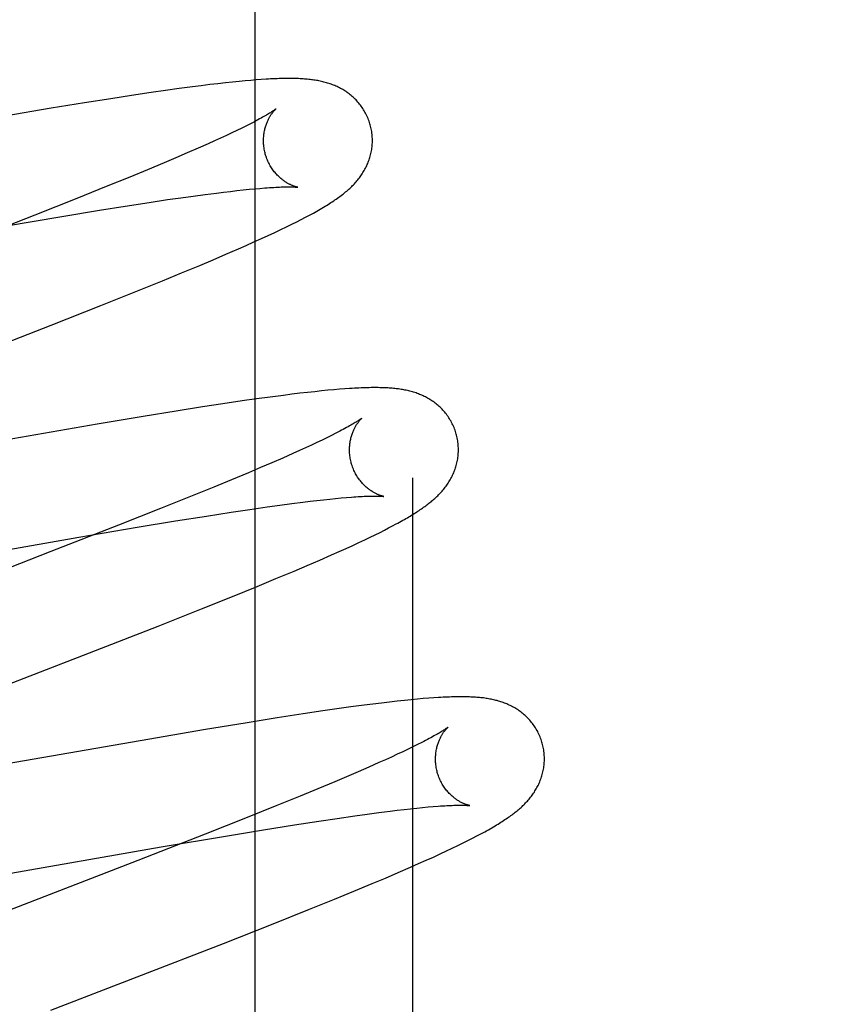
# Model space of a CAD drawing. Header units: inches. Extents: x 0 to 243, y 0 to 157.
# Tile 54 of 84: x 74.781 to 74.928, y 83.395 to 83.576. Entities that reach past the tile are written whole.
import ezdxf

# ---------------------------------------------------------------- set-up
doc = ezdxf.new("R2010")
doc.units = ezdxf.units.IN
doc.header["$LTSCALE"] = 13.348617
doc.header["$MEASUREMENT"] = 0
doc.linetypes.add('HIDDEN', pattern=[0.2, 0.1, -0.1])
doc.layers.add('DEFAULT_2', color=8, linetype='HIDDEN')
doc.layers.add('MAIN_OR_RIGHT_DOOR_ASSEMBLY', color=7, linetype='CONTINUOUS')

msp = doc.modelspace()

# ---------------------------------------------------------------- linework, layer by layer
at = {"layer": 'DEFAULT_2', "color": 8, "linetype": 'HIDDEN'}
for p, q in [((74.85282, 79.48694), (74.85282, 84.98744)), ((74.82309, 83.56455), (74.82204, 83.56446)), ((74.82408, 83.56463), (74.82309, 83.56455)), ((74.82501, 83.56469), (74.82408, 83.56463)), ((74.8074, 83.56268), (74.80478, 83.5623)), ((74.80994, 83.56303), (74.8074, 83.56268)), ((74.81238, 83.56336), (74.80994, 83.56303)), ((74.81399, 83.56356), (74.81238, 83.56336)), ((74.81555, 83.56376), (74.81399, 83.56356)), ((74.81704, 83.56393), (74.81555, 83.56376)), ((74.81843, 83.56409), (74.81704, 83.56393)), ((74.81972, 83.56423), (74.81843, 83.56409)), ((74.82092, 83.56435), (74.81972, 83.56423)), ((74.82204, 83.56446), (74.82092, 83.56435)), ((74.79741, 83.56118), (74.79253, 83.56041)), ((74.80117, 83.56176), (74.79741, 83.56118)), ((74.80478, 83.5623), (74.80117, 83.56176)), ((74.78643, 83.55941), (74.77791, 83.55798)), ((74.79253, 83.56041), (74.78643, 83.55941)), ((74.82144, 83.55578), (74.82055, 83.55535)), ((74.82227, 83.55619), (74.82144, 83.55578)), ((74.82303, 83.55658), (74.82227, 83.55619)), ((74.81754, 83.55393), (74.81642, 83.55342)), ((74.8186, 83.55442), (74.81754, 83.55393)), ((74.8196, 83.5549), (74.8186, 83.55442)), ((74.82055, 83.55535), (74.8196, 83.5549)), ((74.8134, 83.55207), (74.81143, 83.55121)), ((74.81525, 83.55289), (74.8134, 83.55207)), ((74.81642, 83.55342), (74.81525, 83.55289)), ((74.80935, 83.55032), (74.80716, 83.54939)), ((74.81143, 83.55121), (74.80935, 83.55032)), ((74.80716, 83.54939), (74.80409, 83.5481)), ((74.80085, 83.54676), (74.79656, 83.54502)), ((74.80409, 83.5481), (74.80085, 83.54676)), ((74.79656, 83.54502), (74.79112, 83.54283)), ((74.82277, 83.54453), (74.8238, 83.54463)), ((74.8238, 83.54463), (74.82477, 83.54471)), ((74.79112, 83.54283), (74.78341, 83.53978)), ((74.80781, 83.54263), (74.81021, 83.54297)), ((74.81021, 83.54297), (74.8125, 83.54329)), ((74.8125, 83.54329), (74.81469, 83.54359)), ((74.81469, 83.54359), (74.81676, 83.54385)), ((74.81676, 83.54385), (74.81807, 83.54401)), ((74.81807, 83.54401), (74.81933, 83.54416)), ((74.81933, 83.54416), (74.82053, 83.5443)), ((74.82053, 83.5443), (74.82168, 83.54442)), ((74.82168, 83.54442), (74.82277, 83.54453)), ((74.79532, 83.5407), (74.80001, 83.54144)), ((74.80001, 83.54144), (74.80445, 83.54213)), ((74.80445, 83.54213), (74.80781, 83.54263)), ((74.78341, 83.53978), (74.77104, 83.53494)), ((74.77784, 83.53778), (74.78839, 83.53956)), ((74.78839, 83.53956), (74.79532, 83.5407)), ((74.83235, 83.53899), (74.83314, 83.5394)), ((74.82862, 83.53714), (74.82966, 83.53765)), ((74.82966, 83.53765), (74.83062, 83.53812)), ((74.83062, 83.53812), (74.83152, 83.53857)), ((74.83152, 83.53857), (74.83235, 83.53899)), ((74.82502, 83.53547), (74.82629, 83.53605)), ((74.82629, 83.53605), (74.8275, 83.53661)), ((74.8275, 83.53661), (74.82862, 83.53714)), ((74.8208, 83.53358), (74.82226, 83.53423)), ((74.82226, 83.53423), (74.82367, 83.53486)), ((74.82367, 83.53486), (74.82502, 83.53547)), ((74.81616, 83.53158), (74.81852, 83.53259)), ((74.81852, 83.53259), (74.8208, 83.53358)), ((74.81036, 83.52916), (74.81373, 83.53056)), ((74.81373, 83.53056), (74.81616, 83.53158)), ((74.80685, 83.52771), (74.81036, 83.52916)), ((74.80227, 83.52586), (74.80685, 83.52771)), ((74.79555, 83.52317), (74.80227, 83.52586)), ((74.78643, 83.51958), (74.79555, 83.52317)), ((74.75924, 83.50903), (74.78643, 83.51958)), ((74.82908, 83.50668), (74.82664, 83.50636)), ((74.83063, 83.50688), (74.82908, 83.50668)), ((74.8321, 83.50706), (74.83063, 83.50688)), ((74.8335, 83.50722), (74.8321, 83.50706)), ((74.83482, 83.50736), (74.8335, 83.50722)), ((74.83606, 83.50749), (74.83482, 83.50736)), ((74.83723, 83.50761), (74.83606, 83.50749)), ((74.83832, 83.50771), (74.83723, 83.50761)), ((74.83935, 83.50779), (74.83832, 83.50771)), ((74.84032, 83.50787), (74.83935, 83.50779)), ((74.81795, 83.50512), (74.81423, 83.50455)), ((74.82153, 83.50565), (74.81795, 83.50512)), ((74.82412, 83.50602), (74.82153, 83.50565)), ((74.82664, 83.50636), (74.82412, 83.50602)), ((74.80939, 83.50379), (74.80332, 83.5028)), ((74.81423, 83.50455), (74.80939, 83.50379)), ((74.79485, 83.50138), (74.73809, 83.49153)), ((74.80332, 83.5028), (74.79485, 83.50138)), ((74.83869, 83.49972), (74.83791, 83.49933)), ((74.8342, 83.49754), (74.83312, 83.49705)), ((74.83521, 83.49802), (74.8342, 83.49754)), ((74.83617, 83.49848), (74.83521, 83.49802)), ((74.83707, 83.49891), (74.83617, 83.49848)), ((74.83791, 83.49933), (74.83707, 83.49891)), ((74.83082, 83.496), (74.82895, 83.49517)), ((74.832, 83.49653), (74.83082, 83.496)), ((74.83312, 83.49705), (74.832, 83.49653)), ((74.82696, 83.49431), (74.82486, 83.49341)), ((74.82895, 83.49517), (74.82696, 83.49431)), ((74.82266, 83.49247), (74.81957, 83.49118)), ((74.82486, 83.49341), (74.82266, 83.49247)), ((74.81957, 83.49118), (74.81631, 83.48984)), ((74.81631, 83.48984), (74.812, 83.48808)), ((74.812, 83.48808), (74.80653, 83.48589)), ((74.8284, 83.48652), (74.83059, 83.48681)), ((74.83059, 83.48681), (74.83266, 83.48707)), ((74.83266, 83.48707), (74.83397, 83.48723)), ((74.83397, 83.48723), (74.83523, 83.48738)), ((74.83523, 83.48738), (74.83643, 83.48752)), ((74.83643, 83.48752), (74.83757, 83.48764)), ((74.83757, 83.48764), (74.83866, 83.48775)), ((74.83866, 83.48775), (74.83968, 83.48785)), ((74.83968, 83.48785), (74.84065, 83.48793)), ((74.80653, 83.48589), (74.79878, 83.48282)), ((74.81498, 83.48452), (74.81948, 83.48522)), ((74.81948, 83.48522), (74.82288, 83.48573)), ((74.82288, 83.48573), (74.82611, 83.4862)), ((74.82611, 83.4862), (74.8284, 83.48652)), ((74.80222, 83.48244), (74.80927, 83.48361)), ((74.80927, 83.48361), (74.81498, 83.48452)), ((74.79878, 83.48282), (74.78637, 83.47797)), ((74.79151, 83.48062), (74.80222, 83.48244)), ((74.84593, 83.48109), (74.84681, 83.48152)), ((74.84681, 83.48152), (74.84762, 83.48193)), ((74.84762, 83.48193), (74.84839, 83.48233)), ((74.84839, 83.48233), (74.8491, 83.4827)), ((74.8491, 83.4827), (74.84978, 83.48306)), ((74.73304, 83.47049), (74.79151, 83.48062)), ((74.84179, 83.47912), (74.84293, 83.47965)), ((74.84293, 83.47965), (74.844, 83.48016)), ((74.844, 83.48016), (74.845, 83.48063)), ((74.845, 83.48063), (74.84593, 83.48109)), ((74.78637, 83.47797), (74.75758, 83.46683)), ((74.83793, 83.47738), (74.83929, 83.47799)), ((74.83929, 83.47799), (74.84058, 83.47857)), ((74.84058, 83.47857), (74.84179, 83.47912)), ((74.83344, 83.47543), (74.83575, 83.47643)), ((74.83575, 83.47643), (74.83793, 83.47738)), ((74.8277, 83.47301), (74.83103, 83.4744)), ((74.83103, 83.4744), (74.83344, 83.47543)), ((74.82425, 83.47158), (74.8277, 83.47301)), ((74.81973, 83.46974), (74.82425, 83.47158)), ((74.81404, 83.46746), (74.81973, 83.46974)), ((74.80607, 83.4643), (74.81404, 83.46746)), ((74.79235, 83.45894), (74.80607, 83.4643)), ((74.77238, 83.45122), (74.79235, 83.45894)), ((74.8513, 83.45065), (74.84998, 83.45051)), ((74.85253, 83.45077), (74.8513, 83.45065)), ((74.85367, 83.45088), (74.85253, 83.45077)), ((74.85474, 83.45097), (74.85367, 83.45088)), ((74.85574, 83.45105), (74.85474, 83.45097)), ((74.85667, 83.45112), (74.85574, 83.45105)), ((74.83629, 83.44871), (74.83267, 83.44817)), ((74.83891, 83.44909), (74.83629, 83.44871)), ((74.84145, 83.44944), (74.83891, 83.44909)), ((74.84389, 83.44977), (74.84145, 83.44944)), ((74.84548, 83.44997), (74.84389, 83.44977)), ((74.84705, 83.45017), (74.84548, 83.44997)), ((74.84856, 83.45034), (74.84705, 83.45017)), ((74.84998, 83.45051), (74.84856, 83.45034)), ((74.82795, 83.44744), (74.82202, 83.44649)), ((74.83267, 83.44817), (74.82795, 83.44744)), ((74.81478, 83.44529), (74.80278, 83.44324)), ((74.82202, 83.44649), (74.81478, 83.44529)), ((74.80278, 83.44324), (74.75843, 83.43552)), ((74.85195, 83.44168), (74.85099, 83.44122)), ((74.85285, 83.44212), (74.85195, 83.44168)), ((74.85368, 83.44253), (74.85285, 83.44212)), ((74.85446, 83.44292), (74.85368, 83.44253)), ((74.84779, 83.43974), (74.84661, 83.43921)), ((74.84891, 83.44025), (74.84779, 83.43974)), ((74.84998, 83.44075), (74.84891, 83.44025)), ((74.85099, 83.44122), (74.84998, 83.44075)), ((74.84475, 83.43839), (74.84277, 83.43752)), ((74.84661, 83.43921), (74.84475, 83.43839)), ((74.84068, 83.43663), (74.83849, 83.4357)), ((74.84277, 83.43752), (74.84068, 83.43663)), ((74.83541, 83.43441), (74.83216, 83.43307)), ((74.83849, 83.4357), (74.83541, 83.43441)), ((74.83216, 83.43307), (74.82788, 83.43133)), ((74.82788, 83.43133), (74.82243, 83.42914)), ((74.85122, 83.43061), (74.85241, 83.43075)), ((74.85241, 83.43075), (74.85354, 83.43087)), ((74.85354, 83.43087), (74.85462, 83.43097)), ((74.85462, 83.43097), (74.85563, 83.43107)), ((74.85563, 83.43107), (74.85658, 83.43115)), ((74.82243, 83.42914), (74.81472, 83.42609)), ((74.83558, 83.42848), (74.83897, 83.42898)), ((74.83897, 83.42898), (74.84217, 83.42945)), ((74.84217, 83.42945), (74.84445, 83.42976)), ((74.84445, 83.42976), (74.84662, 83.43005)), ((74.84662, 83.43005), (74.84867, 83.43031)), ((74.84867, 83.43031), (74.84997, 83.43047)), ((74.84997, 83.43047), (74.85122, 83.43061)), ((74.82543, 83.42688), (74.83112, 83.42779)), ((74.83112, 83.42779), (74.83558, 83.42848)), ((74.81472, 83.42609), (74.80237, 83.42126)), ((74.80665, 83.42372), (74.81841, 83.42572)), ((74.81841, 83.42572), (74.82543, 83.42688)), ((74.86295, 83.42491), (74.86379, 83.42533)), ((74.86379, 83.42533), (74.86458, 83.42574)), ((74.7494, 83.41379), (74.80665, 83.42372)), ((74.85899, 83.42299), (74.86008, 83.4235)), ((74.86008, 83.4235), (74.8611, 83.42399)), ((74.8611, 83.42399), (74.86205, 83.42446)), ((74.86205, 83.42446), (74.86295, 83.42491)), ((74.85528, 83.42129), (74.8566, 83.42188)), ((74.8566, 83.42188), (74.85783, 83.42245)), ((74.85783, 83.42245), (74.85899, 83.42299)), ((74.80237, 83.42126), (74.76026, 83.40493)), ((74.85013, 83.41902), (74.85241, 83.42001)), ((74.85241, 83.42001), (74.85387, 83.42066)), ((74.85387, 83.42066), (74.85528, 83.42129)), ((74.84535, 83.41699), (74.84779, 83.41802)), ((74.84779, 83.41802), (74.85013, 83.41902)), ((74.84198, 83.41559), (74.84535, 83.41699)), ((74.83847, 83.41415), (74.84198, 83.41559)), ((74.83389, 83.41229), (74.83847, 83.41415)), ((74.82717, 83.40961), (74.83389, 83.41229)), ((74.81805, 83.40601), (74.82717, 83.40961)), ((74.78638, 83.39373), (74.81805, 83.40601))]:
    msp.add_line(p, q, dxfattribs=at)
for points in [[(74.84502, 83.55637), (74.84496, 83.55658), (74.84488, 83.55683), (74.8448, 83.55707), (74.84471, 83.55731), (74.84461, 83.55756), (74.84451, 83.55779), (74.8444, 83.55803), (74.84429, 83.55826), (74.84417, 83.55849), (74.84405, 83.55872), (74.84392, 83.55894), (74.84379, 83.55916), (74.84365, 83.55937), (74.84351, 83.55958), (74.84336, 83.55979), (74.84321, 83.55999), (74.84306, 83.56019), (74.8429, 83.56038), (74.84274, 83.56057), (74.84257, 83.56076), (74.8424, 83.56094), (74.84223, 83.56111), (74.84205, 83.56128), (74.84188, 83.56144), (74.8417, 83.5616), (74.84151, 83.56176), (74.84133, 83.56191), (74.84114, 83.56206), (74.84095, 83.5622), (74.84076, 83.56234), (74.84057, 83.56247), (74.84037, 83.5626), (74.84017, 83.56273), (74.83996, 83.56285), (74.83976, 83.56296), (74.83955, 83.56308), (74.83935, 83.56318), (74.83914, 83.56329), (74.83893, 83.56339), (74.83872, 83.56348), (74.83851, 83.56358), (74.83829, 83.56366), (74.83808, 83.56375), (74.83786, 83.56383), (74.83764, 83.56391), (74.83742, 83.56398), (74.83719, 83.56405), (74.83697, 83.56412), (74.83674, 83.56418), (74.83652, 83.56424), (74.83629, 83.56429), (74.83606, 83.56435), (74.83583, 83.5644), (74.8356, 83.56444), (74.83537, 83.56449), (74.83514, 83.56453), (74.83491, 83.56457), (74.83467, 83.5646), (74.83444, 83.56464), (74.8342, 83.56467), (74.83396, 83.5647), (74.83371, 83.56473), (74.83346, 83.56475), (74.83321, 83.56477), (74.83295, 83.56479), (74.83269, 83.56481), (74.83242, 83.56483), (74.83215, 83.56484), (74.83187, 83.56486), (74.83158, 83.56487), (74.83129, 83.56488), (74.83099, 83.56488), (74.83068, 83.56489), (74.83036, 83.56489), (74.83004, 83.56489), (74.82971, 83.56489), (74.82937, 83.56489), (74.82902, 83.56488), (74.82866, 83.56487), (74.82829, 83.56486), (74.82792, 83.56485), (74.82753, 83.56483), (74.82714, 83.56482), (74.82673, 83.5648), (74.82632, 83.56478), (74.82589, 83.56475), (74.82501, 83.56469)], [(74.8277, 83.5593), (74.8277, 83.5593), (74.82769, 83.5593), (74.82767, 83.55928), (74.82765, 83.55926), (74.82762, 83.55924), (74.82757, 83.55921), (74.82752, 83.55917), (74.82746, 83.55912), (74.82739, 83.55907), (74.8273, 83.55901), (74.82721, 83.55895), (74.8271, 83.55887), (74.82697, 83.55879), (74.82684, 83.55871), (74.82669, 83.55861), (74.82653, 83.55851), (74.82635, 83.5584), (74.82616, 83.55829), (74.82595, 83.55817), (74.82573, 83.55804), (74.82549, 83.5579), (74.82524, 83.55776), (74.82497, 83.55761), (74.82468, 83.55745), (74.82439, 83.55729), (74.82407, 83.55712), (74.82374, 83.55695), (74.82339, 83.55677), (74.82303, 83.55658)], [(74.82575, 83.55101), (74.8257, 83.55121), (74.82564, 83.55144), (74.82559, 83.55167), (74.82555, 83.55191), (74.82551, 83.55214), (74.82548, 83.55238), (74.82546, 83.55261), (74.82544, 83.55285), (74.82542, 83.55308), (74.82542, 83.55331), (74.82542, 83.55354), (74.82542, 83.55376), (74.82543, 83.55399), (74.82545, 83.55421), (74.82547, 83.55442), (74.82549, 83.55464), (74.82552, 83.55484), (74.82556, 83.55505), (74.82559, 83.55525), (74.82564, 83.55544), (74.82568, 83.55563), (74.82573, 83.55582), (74.82578, 83.556), (74.82583, 83.55617), (74.82589, 83.55634), (74.82595, 83.55651), (74.82601, 83.55667), (74.82607, 83.55682), (74.82613, 83.55697), (74.82619, 83.55711), (74.82626, 83.55725), (74.82632, 83.55739), (74.82639, 83.55752), (74.82646, 83.55764), (74.82652, 83.55776), (74.82659, 83.55788), (74.82665, 83.55799), (74.82672, 83.55809), (74.82679, 83.5582), (74.82685, 83.55829), (74.82691, 83.55839), (74.82698, 83.55847), (74.82704, 83.55856), (74.8271, 83.55864), (74.82716, 83.55872), (74.82722, 83.55879), (74.82727, 83.55886), (74.82733, 83.55892), (74.82738, 83.55898), (74.82743, 83.55903), (74.82747, 83.55908), (74.82752, 83.55913), (74.82756, 83.55917), (74.82759, 83.5592), (74.82762, 83.55923), (74.82765, 83.55926), (74.82767, 83.55928), (74.82769, 83.55929), (74.8277, 83.5593), (74.8277, 83.5593)], [(74.83314, 83.5394), (74.83351, 83.5396), (74.83388, 83.53979), (74.83423, 83.53998), (74.83457, 83.54017), (74.8349, 83.54036), (74.83523, 83.54054), (74.83554, 83.54072), (74.83585, 83.54089), (74.83615, 83.54107), (74.83644, 83.54124), (74.83672, 83.54141), (74.837, 83.54158), (74.83727, 83.54175), (74.83754, 83.54192), (74.8378, 83.54208), (74.83805, 83.54225), (74.8383, 83.54241), (74.83854, 83.54257), (74.83878, 83.54274), (74.83901, 83.5429), (74.83923, 83.54306), (74.83945, 83.54322), (74.83967, 83.54339), (74.83989, 83.54355), (74.84009, 83.54371), (74.8403, 83.54388), (74.8405, 83.54404), (74.84069, 83.5442), (74.84088, 83.54437), (74.84107, 83.54453), (74.84125, 83.5447), (74.84143, 83.54487), (74.84161, 83.54504), (74.84178, 83.54521), (74.84194, 83.54538), (74.84211, 83.54556), (74.84227, 83.54573), (74.84243, 83.54591), (74.84258, 83.54609), (74.84273, 83.54627), (74.84288, 83.54645), (74.84302, 83.54664), (74.84316, 83.54682), (74.84329, 83.54701), (74.84343, 83.5472), (74.84355, 83.5474), (74.84368, 83.5476), (74.8438, 83.5478), (74.84392, 83.548), (74.84404, 83.54821), (74.84415, 83.54842), (74.84425, 83.54863), (74.84436, 83.54884), (74.84446, 83.54906), (74.84455, 83.54927), (74.84464, 83.54949), (74.84472, 83.54971), (74.8448, 83.54994), (74.84488, 83.55017), (74.84495, 83.55039), (74.84502, 83.55063), (74.84508, 83.55086), (74.84514, 83.5511), (74.84519, 83.55134), (74.84524, 83.55159), (74.84528, 83.55183), (74.84531, 83.55208), (74.84534, 83.55233), (74.84537, 83.55258), (74.84539, 83.55283), (74.8454, 83.55309), (74.84541, 83.55334), (74.84541, 83.5536), (74.8454, 83.55385), (74.84539, 83.55411), (74.84537, 83.55437), (74.84535, 83.55462), (74.84532, 83.55488), (74.84528, 83.55514), (74.84524, 83.55539), (74.84519, 83.55565), (74.84514, 83.5559), (74.84508, 83.55616), (74.84502, 83.55637)], [(74.8317, 83.54491), (74.8317, 83.54491), (74.8317, 83.54491), (74.83168, 83.54491), (74.83166, 83.54492), (74.83163, 83.54492), (74.8316, 83.54493), (74.83155, 83.54494), (74.83151, 83.54495), (74.83145, 83.54497), (74.83139, 83.54498), (74.83133, 83.545), (74.83126, 83.54502), (74.83118, 83.54505), (74.83111, 83.54507), (74.83102, 83.5451), (74.83094, 83.54513), (74.83085, 83.54517), (74.83075, 83.54521), (74.83066, 83.54525), (74.83056, 83.54529), (74.83045, 83.54534), (74.83035, 83.54539), (74.83024, 83.54544), (74.83013, 83.5455), (74.83002, 83.54556), (74.8299, 83.54562), (74.82978, 83.54569), (74.82966, 83.54576), (74.82954, 83.54584), (74.82941, 83.54592), (74.82928, 83.546), (74.82915, 83.5461), (74.82902, 83.54619), (74.82889, 83.54629), (74.82876, 83.5464), (74.82862, 83.54651), (74.82849, 83.54663), (74.82835, 83.54675), (74.82822, 83.54687), (74.82808, 83.54701), (74.82794, 83.54715), (74.82781, 83.54729), (74.82767, 83.54745), (74.82753, 83.5476), (74.8274, 83.54777), (74.82727, 83.54794), (74.82714, 83.54811), (74.82701, 83.54829), (74.82689, 83.54848), (74.82677, 83.54867), (74.82665, 83.54886), (74.82654, 83.54907), (74.82643, 83.54927), (74.82633, 83.54948), (74.82623, 83.54969), (74.82613, 83.54991), (74.82604, 83.55013), (74.82596, 83.55035), (74.82588, 83.55058), (74.82581, 83.55081), (74.82575, 83.55101)], [(74.82477, 83.54471), (74.82567, 83.54478), (74.8261, 83.54482), (74.82651, 83.54484), (74.82691, 83.54487), (74.82729, 83.54489), (74.82766, 83.54491), (74.828, 83.54493), (74.82833, 83.54494), (74.82865, 83.54496), (74.82895, 83.54496), (74.82923, 83.54497), (74.82949, 83.54498), (74.82974, 83.54498), (74.82997, 83.54498), (74.83019, 83.54498), (74.83039, 83.54498), (74.83057, 83.54498), (74.83073, 83.54497), (74.83088, 83.54497), (74.83102, 83.54496), (74.83114, 83.54496), (74.83125, 83.54495), (74.83134, 83.54494), (74.83143, 83.54494), (74.8315, 83.54493), (74.83156, 83.54493), (74.83161, 83.54492), (74.83165, 83.54492), (74.83167, 83.54491), (74.83169, 83.54491), (74.8317, 83.54491)], [(74.86081, 83.49957), (74.86075, 83.49979), (74.86067, 83.50003), (74.86059, 83.50028), (74.8605, 83.50052), (74.8604, 83.50077), (74.8603, 83.501), (74.86019, 83.50124), (74.86008, 83.50147), (74.85996, 83.5017), (74.85984, 83.50193), (74.85971, 83.50215), (74.85958, 83.50237), (74.85944, 83.50258), (74.8593, 83.50279), (74.85915, 83.503), (74.859, 83.5032), (74.85885, 83.5034), (74.85869, 83.50359), (74.85852, 83.50378), (74.85836, 83.50397), (74.85819, 83.50415), (74.85802, 83.50432), (74.85784, 83.50449), (74.85766, 83.50466), (74.85748, 83.50482), (74.8573, 83.50497), (74.85712, 83.50512), (74.85693, 83.50527), (74.85674, 83.50541), (74.85655, 83.50555), (74.85635, 83.50568), (74.85615, 83.50581), (74.85595, 83.50594), (74.85575, 83.50606), (74.85555, 83.50618), (74.85534, 83.50629), (74.85513, 83.5064), (74.85492, 83.5065), (74.85471, 83.5066), (74.8545, 83.50669), (74.85429, 83.50679), (74.85408, 83.50687), (74.85386, 83.50696), (74.85364, 83.50704), (74.85342, 83.50712), (74.8532, 83.50719), (74.85298, 83.50726), (74.85275, 83.50733), (74.85253, 83.50739), (74.8523, 83.50745), (74.85208, 83.50751), (74.85185, 83.50756), (74.85162, 83.50761), (74.85139, 83.50765), (74.85116, 83.5077), (74.85093, 83.50774), (74.8507, 83.50778), (74.85046, 83.50781), (74.85023, 83.50785), (74.84999, 83.50788), (74.84975, 83.50791), (74.84951, 83.50793), (74.84926, 83.50796), (74.84901, 83.50798), (74.84876, 83.508), (74.8485, 83.50802), (74.84823, 83.50804), (74.84796, 83.50805), (74.84768, 83.50806), (74.84739, 83.50808), (74.84709, 83.50808), (74.84679, 83.50809), (74.84648, 83.5081), (74.84617, 83.5081), (74.84584, 83.5081), (74.84551, 83.5081), (74.84517, 83.5081), (74.84482, 83.50809), (74.84446, 83.50808), (74.84409, 83.50807), (74.84371, 83.50806), (74.84333, 83.50804), (74.84293, 83.50803), (74.84252, 83.50801), (74.8421, 83.50798), (74.84167, 83.50796), (74.84123, 83.50793), (74.84032, 83.50787)], [(74.84349, 83.50251), (74.84348, 83.50251), (74.84347, 83.50249), (74.84345, 83.50248), (74.84342, 83.50245), (74.84338, 83.50242), (74.84333, 83.50239), (74.84327, 83.50235), (74.8432, 83.5023), (74.84312, 83.50224), (74.84303, 83.50218), (74.84293, 83.50211), (74.84281, 83.50203), (74.84269, 83.50195), (74.84255, 83.50186), (74.8424, 83.50177), (74.84223, 83.50167), (74.84205, 83.50156), (74.84186, 83.50144), (74.84165, 83.50132), (74.84143, 83.50119), (74.84119, 83.50106), (74.84093, 83.50091), (74.84066, 83.50076), (74.84037, 83.50061), (74.84007, 83.50044), (74.83975, 83.50027), (74.83941, 83.5001), (74.83906, 83.49991), (74.83869, 83.49972)], [(74.84154, 83.49422), (74.84149, 83.49442), (74.84143, 83.49465), (74.84138, 83.49488), (74.84134, 83.49512), (74.8413, 83.49535), (74.84127, 83.49559), (74.84125, 83.49582), (74.84123, 83.49606), (74.84121, 83.49629), (74.84121, 83.49652), (74.84121, 83.49675), (74.84121, 83.49697), (74.84122, 83.4972), (74.84124, 83.49742), (74.84126, 83.49763), (74.84128, 83.49785), (74.84131, 83.49805), (74.84135, 83.49826), (74.84139, 83.49846), (74.84143, 83.49866), (74.84147, 83.49885), (74.84152, 83.49903), (74.84157, 83.49921), (74.84163, 83.49939), (74.84168, 83.49956), (74.84174, 83.49972), (74.8418, 83.49988), (74.84186, 83.50004), (74.84192, 83.50019), (74.84199, 83.50033), (74.84205, 83.50047), (74.84212, 83.5006), (74.84218, 83.50073), (74.84225, 83.50086), (74.84232, 83.50098), (74.84238, 83.50109), (74.84245, 83.5012), (74.84252, 83.50131), (74.84258, 83.50141), (74.84265, 83.50151), (74.84271, 83.5016), (74.84277, 83.50169), (74.84283, 83.50177), (74.8429, 83.50185), (74.84295, 83.50193), (74.84301, 83.502), (74.84307, 83.50207), (74.84312, 83.50213), (74.84317, 83.50219), (74.84322, 83.50224), (74.84327, 83.50229), (74.84331, 83.50234), (74.84335, 83.50238), (74.84338, 83.50241), (74.84341, 83.50244), (74.84344, 83.50246), (74.84346, 83.50248), (74.84348, 83.5025), (74.84349, 83.50251), (74.84349, 83.50251)], [(74.84978, 83.48306), (74.8501, 83.48323), (74.85041, 83.4834), (74.85071, 83.48357), (74.851, 83.48374), (74.85128, 83.4839), (74.85156, 83.48406), (74.85183, 83.48421), (74.85209, 83.48437), (74.85234, 83.48452), (74.85259, 83.48467), (74.85284, 83.48482), (74.85308, 83.48497), (74.85331, 83.48511), (74.85354, 83.48526), (74.85376, 83.4854), (74.85398, 83.48555), (74.8542, 83.48569), (74.85441, 83.48584), (74.85462, 83.48598), (74.85482, 83.48612), (74.85502, 83.48627), (74.85522, 83.48641), (74.85542, 83.48656), (74.85561, 83.4867), (74.8558, 83.48685), (74.85598, 83.487), (74.85617, 83.48715), (74.85635, 83.4873), (74.85653, 83.48745), (74.85671, 83.48761), (74.85688, 83.48776), (74.85706, 83.48792), (74.85723, 83.48808), (74.8574, 83.48825), (74.85756, 83.48841), (74.85773, 83.48858), (74.85789, 83.48875), (74.85805, 83.48892), (74.8582, 83.4891), (74.85836, 83.48928), (74.85851, 83.48946), (74.85865, 83.48964), (74.85879, 83.48982), (74.85893, 83.49001), (74.85907, 83.4902), (74.8592, 83.49039), (74.85933, 83.49058), (74.85946, 83.49078), (74.85958, 83.49098), (74.8597, 83.49118), (74.85981, 83.49139), (74.85992, 83.4916), (74.86003, 83.49181), (74.86014, 83.49202), (74.86023, 83.49224), (74.86033, 83.49246), (74.86042, 83.49268), (74.8605, 83.4929), (74.86059, 83.49312), (74.86066, 83.49335), (74.86073, 83.49358), (74.8608, 83.49382), (74.86087, 83.49405), (74.86092, 83.49429), (74.86098, 83.49453), (74.86102, 83.49478), (74.86107, 83.49502), (74.8611, 83.49527), (74.86113, 83.49552), (74.86116, 83.49577), (74.86118, 83.49603), (74.86119, 83.49628), (74.8612, 83.49654), (74.8612, 83.4968), (74.86119, 83.49705), (74.86118, 83.49731), (74.86117, 83.49757), (74.86114, 83.49783), (74.86111, 83.49809), (74.86108, 83.49834), (74.86103, 83.4986), (74.86098, 83.49886), (74.86093, 83.49911), (74.86087, 83.49936), (74.86081, 83.49957)], [(74.84749, 83.48812), (74.84749, 83.48812), (74.84749, 83.48812), (74.84748, 83.48812), (74.84745, 83.48813), (74.84743, 83.48813), (74.84739, 83.48814), (74.84735, 83.48815), (74.8473, 83.48816), (74.84725, 83.48817), (74.84719, 83.48819), (74.84713, 83.48821), (74.84706, 83.48823), (74.84698, 83.48825), (74.84691, 83.48828), (74.84682, 83.48831), (74.84674, 83.48834), (74.84665, 83.48837), (74.84655, 83.48841), (74.84646, 83.48845), (74.84636, 83.48849), (74.84625, 83.48854), (74.84615, 83.48859), (74.84604, 83.48864), (74.84593, 83.4887), (74.84582, 83.48876), (74.8457, 83.48882), (74.84558, 83.48889), (74.84546, 83.48896), (74.84534, 83.48904), (74.84521, 83.48912), (74.84508, 83.48921), (74.84495, 83.4893), (74.84482, 83.48939), (74.84469, 83.4895), (74.84456, 83.4896), (74.84442, 83.48971), (74.84429, 83.48983), (74.84415, 83.48995), (74.84401, 83.49008), (74.84388, 83.49021), (74.84374, 83.49035), (74.8436, 83.4905), (74.84347, 83.49065), (74.84333, 83.49081), (74.8432, 83.49097), (74.84306, 83.49114), (74.84294, 83.49132), (74.84281, 83.4915), (74.84268, 83.49168), (74.84256, 83.49187), (74.84245, 83.49207), (74.84233, 83.49227), (74.84222, 83.49247), (74.84212, 83.49268), (74.84202, 83.4929), (74.84193, 83.49311), (74.84184, 83.49334), (74.84175, 83.49356), (74.84167, 83.49379), (74.8416, 83.49402), (74.84154, 83.49422)], [(74.84065, 83.48793), (74.84155, 83.488), (74.84198, 83.48803), (74.84239, 83.48806), (74.84278, 83.48808), (74.84316, 83.48811), (74.84352, 83.48812), (74.84387, 83.48814), (74.84419, 83.48816), (74.8445, 83.48817), (74.84479, 83.48818), (74.84507, 83.48818), (74.84532, 83.48819), (74.84556, 83.48819), (74.84578, 83.48819), (74.84599, 83.48819), (74.84618, 83.48819), (74.84636, 83.48819), (74.84652, 83.48818), (74.84667, 83.48818), (74.8468, 83.48817), (74.84693, 83.48817), (74.84703, 83.48816), (74.84713, 83.48815), (74.84721, 83.48815), (74.84729, 83.48814), (74.84735, 83.48814), (74.8474, 83.48813), (74.84743, 83.48813), (74.84746, 83.48812), (74.84748, 83.48812), (74.84749, 83.48812)], [(74.8766, 83.44278), (74.87654, 83.443), (74.87646, 83.44324), (74.87638, 83.44349), (74.87629, 83.44373), (74.87619, 83.44397), (74.87609, 83.44421), (74.87599, 83.44445), (74.87587, 83.44468), (74.87576, 83.44491), (74.87563, 83.44513), (74.8755, 83.44536), (74.87537, 83.44558), (74.87523, 83.44579), (74.87509, 83.446), (74.87495, 83.44621), (74.87479, 83.44641), (74.87464, 83.44661), (74.87448, 83.4468), (74.87432, 83.44699), (74.87415, 83.44717), (74.87398, 83.44735), (74.87381, 83.44753), (74.87364, 83.4477), (74.87346, 83.44786), (74.87328, 83.44802), (74.8731, 83.44818), (74.87291, 83.44833), (74.87273, 83.44847), (74.87254, 83.44861), (74.87234, 83.44875), (74.87215, 83.44889), (74.87195, 83.44902), (74.87175, 83.44914), (74.87155, 83.44926), (74.87134, 83.44938), (74.87114, 83.44949), (74.87093, 83.4496), (74.87072, 83.44971), (74.87051, 83.4498), (74.8703, 83.4499), (74.87009, 83.44999), (74.86988, 83.45008), (74.86966, 83.45016), (74.86944, 83.45024), (74.86922, 83.45032), (74.869, 83.4504), (74.86878, 83.45047), (74.86856, 83.45053), (74.86833, 83.4506), (74.8681, 83.45066), (74.86788, 83.45071), (74.86765, 83.45076), (74.86742, 83.45081), (74.86719, 83.45086), (74.86697, 83.4509), (74.86673, 83.45095), (74.8665, 83.45098), (74.86627, 83.45102), (74.86603, 83.45105), (74.8658, 83.45109), (74.86556, 83.45111), (74.86532, 83.45114), (74.86507, 83.45117), (74.86482, 83.45119), (74.86457, 83.45121), (74.86431, 83.45123), (74.86404, 83.45124), (74.86377, 83.45126), (74.86349, 83.45127), (74.86321, 83.45128), (74.86291, 83.45129), (74.86261, 83.4513), (74.86231, 83.4513), (74.86199, 83.45131), (74.86167, 83.45131), (74.86134, 83.45131), (74.86101, 83.4513), (74.86066, 83.4513), (74.86031, 83.45129), (74.85994, 83.45128), (74.85957, 83.45127), (74.85919, 83.45126), (74.8588, 83.45124), (74.85839, 83.45122), (74.85798, 83.4512), (74.85756, 83.45117), (74.85667, 83.45112)], [(74.85928, 83.44572), (74.85928, 83.44572), (74.85926, 83.44571), (74.85924, 83.44569), (74.85921, 83.44567), (74.85917, 83.44564), (74.85913, 83.4456), (74.85907, 83.44556), (74.859, 83.44551), (74.85892, 83.44546), (74.85883, 83.4454), (74.85873, 83.44533), (74.85862, 83.44525), (74.85849, 83.44517), (74.85835, 83.44508), (74.8582, 83.44499), (74.85803, 83.44488), (74.85785, 83.44477), (74.85765, 83.44465), (74.85744, 83.44453), (74.85721, 83.4444), (74.85696, 83.44426), (74.8567, 83.44411), (74.85643, 83.44396), (74.85614, 83.4438), (74.85584, 83.44364), (74.85552, 83.44347), (74.85518, 83.44329), (74.85483, 83.44311), (74.85446, 83.44292)], [(74.85733, 83.43743), (74.85728, 83.43762), (74.85722, 83.43786), (74.85717, 83.43809), (74.85713, 83.43833), (74.85709, 83.43856), (74.85706, 83.43879), (74.85704, 83.43903), (74.85702, 83.43926), (74.85701, 83.43949), (74.857, 83.43972), (74.857, 83.43995), (74.857, 83.44017), (74.85701, 83.44039), (74.85703, 83.44061), (74.85705, 83.44083), (74.85707, 83.44104), (74.8571, 83.44125), (74.85714, 83.44146), (74.85717, 83.44166), (74.85722, 83.44185), (74.85726, 83.44204), (74.85731, 83.44223), (74.85736, 83.44241), (74.85741, 83.44258), (74.85747, 83.44275), (74.85752, 83.44292), (74.85758, 83.44307), (74.85765, 83.44323), (74.85771, 83.44338), (74.85777, 83.44352), (74.85784, 83.44366), (74.8579, 83.4438), (74.85797, 83.44393), (74.85803, 83.44405), (74.8581, 83.44417), (74.85817, 83.44429), (74.85823, 83.4444), (74.8583, 83.4445), (74.85836, 83.44461), (74.85843, 83.4447), (74.85849, 83.4448), (74.85855, 83.44488), (74.85862, 83.44497), (74.85868, 83.44505), (74.85874, 83.44513), (74.85879, 83.4452), (74.85885, 83.44527), (74.8589, 83.44533), (74.85895, 83.44539), (74.859, 83.44544), (74.85905, 83.44549), (74.85909, 83.44554), (74.85913, 83.44558), (74.85917, 83.44561), (74.8592, 83.44564), (74.85923, 83.44567), (74.85925, 83.44569), (74.85926, 83.44571), (74.85928, 83.44572), (74.85928, 83.44572)], [(74.86458, 83.42574), (74.86496, 83.42594), (74.86533, 83.42614), (74.86568, 83.42633), (74.86603, 83.42652), (74.86637, 83.42671), (74.8667, 83.42689), (74.86702, 83.42707), (74.86733, 83.42725), (74.86763, 83.42743), (74.86792, 83.4276), (74.8682, 83.42777), (74.86848, 83.42793), (74.86875, 83.4281), (74.86901, 83.42826), (74.86926, 83.42842), (74.8695, 83.42858), (74.86974, 83.42874), (74.86998, 83.42889), (74.8702, 83.42905), (74.87042, 83.4292), (74.87063, 83.42935), (74.87084, 83.4295), (74.87104, 83.42964), (74.87124, 83.42979), (74.87143, 83.42994), (74.87162, 83.43009), (74.87181, 83.43024), (74.872, 83.43039), (74.87218, 83.43054), (74.87236, 83.43069), (74.87253, 83.43085), (74.87271, 83.431), (74.87288, 83.43116), (74.87305, 83.43132), (74.87322, 83.43148), (74.87338, 83.43165), (74.87354, 83.43182), (74.8737, 83.43199), (74.87386, 83.43216), (74.87402, 83.43233), (74.87417, 83.43251), (74.87432, 83.43269), (74.87446, 83.43287), (74.8746, 83.43306), (74.87474, 83.43324), (74.87488, 83.43343), (74.87501, 83.43362), (74.87514, 83.43382), (74.87526, 83.43401), (74.87538, 83.43421), (74.8755, 83.43441), (74.87562, 83.43462), (74.87573, 83.43483), (74.87583, 83.43504), (74.87594, 83.43525), (74.87603, 83.43547), (74.87613, 83.43569), (74.87622, 83.43591), (74.8763, 83.43613), (74.87638, 83.43635), (74.87646, 83.43658), (74.87653, 83.43681), (74.8766, 83.43704), (74.87666, 83.43728), (74.87672, 83.43752), (74.87677, 83.43776), (74.87682, 83.438), (74.87686, 83.43825), (74.87689, 83.43849), (74.87693, 83.43874), (74.87695, 83.439), (74.87697, 83.43925), (74.87698, 83.4395), (74.87699, 83.43976), (74.87699, 83.44001), (74.87699, 83.44027), (74.87697, 83.44053), (74.87696, 83.44079), (74.87693, 83.44104), (74.8769, 83.4413), (74.87687, 83.44156), (74.87682, 83.44181), (74.87677, 83.44207), (74.87672, 83.44232), (74.87666, 83.44257), (74.8766, 83.44278)], [(74.86328, 83.43133), (74.86328, 83.43133), (74.86328, 83.43133), (74.86326, 83.43133), (74.86324, 83.43133), (74.86321, 83.43134), (74.86318, 83.43135), (74.86314, 83.43136), (74.86309, 83.43137), (74.86304, 83.43138), (74.86298, 83.4314), (74.86291, 83.43142), (74.86284, 83.43144), (74.86277, 83.43146), (74.86269, 83.43149), (74.86261, 83.43152), (74.86252, 83.43155), (74.86243, 83.43158), (74.86234, 83.43162), (74.86224, 83.43166), (74.86214, 83.43171), (74.86204, 83.43175), (74.86193, 83.4318), (74.86182, 83.43185), (74.86171, 83.43191), (74.8616, 83.43197), (74.86148, 83.43204), (74.86137, 83.4321), (74.86125, 83.43218), (74.86112, 83.43225), (74.861, 83.43233), (74.86087, 83.43242), (74.86074, 83.43251), (74.86061, 83.43261), (74.86048, 83.43271), (74.86034, 83.43281), (74.86021, 83.43292), (74.86007, 83.43304), (74.85994, 83.43316), (74.8598, 83.43329), (74.85966, 83.43342), (74.85953, 83.43356), (74.85939, 83.43371), (74.85925, 83.43386), (74.85912, 83.43402), (74.85898, 83.43418), (74.85885, 83.43435), (74.85872, 83.43453), (74.8586, 83.43471), (74.85847, 83.4349), (74.85835, 83.43509), (74.85824, 83.43528), (74.85812, 83.43548), (74.85801, 83.43569), (74.85791, 83.4359), (74.85781, 83.43611), (74.85772, 83.43633), (74.85763, 83.43655), (74.85754, 83.43677), (74.85746, 83.437), (74.85739, 83.43723), (74.85733, 83.43743)], [(74.85658, 83.43115), (74.85747, 83.43122), (74.85789, 83.43125), (74.8583, 83.43128), (74.85869, 83.4313), (74.85906, 83.43132), (74.85942, 83.43134), (74.85975, 83.43135), (74.86007, 83.43137), (74.86037, 83.43138), (74.86065, 83.43139), (74.86091, 83.43139), (74.86116, 83.4314), (74.86139, 83.4314), (74.86161, 83.4314), (74.86181, 83.4314), (74.862, 83.4314), (74.86217, 83.43139), (74.86233, 83.43139), (74.86248, 83.43139), (74.86261, 83.43138), (74.86273, 83.43137), (74.86284, 83.43137), (74.86293, 83.43136), (74.86302, 83.43136), (74.86309, 83.43135), (74.86314, 83.43134), (74.86319, 83.43134), (74.86323, 83.43133), (74.86326, 83.43133), (74.86328, 83.43133), (74.86328, 83.43133)]]:
    msp.add_lwpolyline(points, dxfattribs=at)
at = {"layer": 'MAIN_OR_RIGHT_DOOR_ASSEMBLY', "color": 8, "linetype": 'HIDDEN'}
msp.add_line((74.92782, 90.98411), (74.92782, 74.17411), dxfattribs=at)
at = {"layer": 'MAIN_OR_RIGHT_DOOR_ASSEMBLY', "color": 3, "linetype": 'Continuous'}
msp.add_line((74.82382, 90.82911), (74.82382, 74.32911), dxfattribs=at)

doc.saveas('drawing.dxf')
